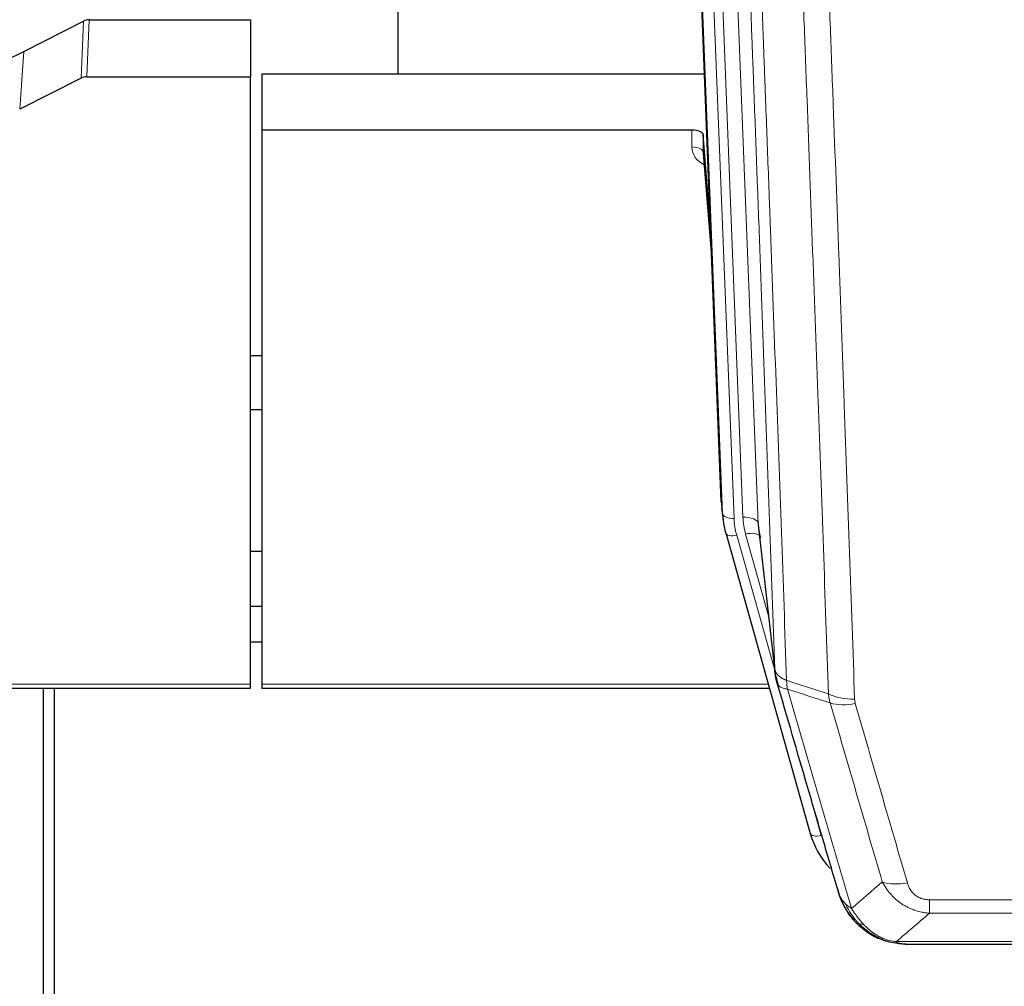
# Model space of a CAD drawing. Header units: inches. Extents: x 0 to 29700, y -16 to 21000.
# Tile 36 of 212: x 4454 to 4713, y 7047 to 7300. Entities that reach past the tile are written whole.
import ezdxf

# ---------------------------------------------------------------- set-up
doc = ezdxf.new("R2010")
doc.units = ezdxf.units.IN
doc.layers.add('254', color=7, linetype='Continuous', true_color=0xffffff)

msp = doc.modelspace()

# ---------------------------------------------------------------- linework, layer by layer
at = {"layer": '254', "color": 2, "linetype": 'Continuous', "lineweight": 25}
for p, q in [((4553.745, 7513.097), (4553.745, 7286.296)), ((4638.68, 7174.002), (4626.107, 7493.365)), ((4455.52, 7292.097), (4471.199, 7300.125)), ((4472.698, 7300.482), (4515.085, 7300.482)), ((4515.085, 7300.482), (4515.085, 7285.491)), ((4470.628, 7285.14), (4454.464, 7276.966)), ((4472.127, 7285.491), (4515.085, 7285.491)), ((4515.085, 7126.011), (4515.085, 7285.491)), ((4518.085, 7286.289), (4634.259, 7286.289)), ((4518.085, 7286.289), (4518.085, 7271.48)), ((4518.085, 7271.48), (4518.085, 7126.011)), ((4630.987, 7271.48), (4518.085, 7271.48)), ((4633.986, 7270.229), (4633.975, 7265.653)), ((4635.809, 7246.948), (4633.986, 7270.229)), ((4633.982, 7265.473), (4636.189, 7237.274)), ((4518.1, 7212.206), (4515.089, 7212.206)), ((4515.194, 7198.083), (4518.116, 7198.083)), ((4638.802, 7172.417), (4639.176, 7169.159)), ((4639.838, 7165.792), (4639.857, 7165.696)), ((4639.857, 7165.696), (4662.031, 7086.81)), ((4648.477, 7167.016), (4652.893, 7128.497)), ((4515.098, 7160.962), (4518.085, 7160.962)), ((4518.091, 7146.419), (4515.089, 7146.419)), ((4518.091, 7136.995), (4515.089, 7136.995)), ((4380.865, 7124.981), (4515.085, 7124.981)), ((4460.585, 7124.98), (4460.585, 6964.046)), ((4463.585, 6964.046), (4463.585, 7124.98)), ((4515.085, 7124.981), (4515.085, 7126.011)), ((4518.085, 7126.011), (4518.085, 7124.981)), ((4518.085, 7124.981), (4651.303, 7124.981)), ((4680.082, 7059.195), (4679.982, 7059.223)), ((4687.024, 7057.718), (4905.145, 7057.718))]:
    msp.add_line(p, q, dxfattribs=at)
at = {"layer": '254', "color": 110, "linetype": 'Continuous', "lineweight": 13}
for p, q in [((4635.321, 7500.083), (4648.387, 7168.19)), ((4639.054, 7170.744), (4626.355, 7493.307)), ((4629.29, 7493.575), (4642.048, 7169.524)), ((4631.577, 7495.399), (4644.395, 7169.816)), ((4470.628, 7285.14), (4471.199, 7300.125)), ((4472.698, 7300.482), (4472.127, 7285.491)), ((4454.464, 7276.966), (4455.52, 7292.097)), ((4630.977, 7267.064), (4630.987, 7271.48)), ((4633.975, 7265.653), (4636.182, 7237.465)), ((4638.68, 7174.002), (4639.054, 7170.744)), ((4648.387, 7168.19), (4652.764, 7130.009)), ((4642.745, 7165.123), (4652.818, 7129.289)), ((4651.118, 7143.977), (4645.092, 7165.415)), ((4381.152, 7126.011), (4515.085, 7126.011)), ((4518.085, 7126.011), (4651.016, 7126.011)), ((4660.194, 7103.048), (4664.919, 7086.236)), ((4693.413, 7065.849), (4693.413, 7069.382)), ((4693.413, 7069.382), (4898.756, 7069.382)), ((4898.756, 7065.849), (4693.413, 7065.849)), ((4679.982, 7059.223), (4679.914, 7059.38)), ((4684.682, 7058.381), (4907.487, 7058.381))]:
    msp.add_line(p, q, dxfattribs=at)
at = {"layer": '254', "color": 2, "linetype": 'Continuous', "lineweight": 25}
for centre, major_axis, ratio, start_param, end_param in [((4472.699, 7297.819), (3, -0.007), 0.8874311, 1.5734878, 2.096692), ((4472.13, 7282.862), (3, -0.011), 0.8761328, 1.5751062, 2.0983104), ((4630.988, 7270.186), (3, 0), 0.4313147, 0.033781, 1.5709509), ((4666.066, 7171.659), (-27.027, -0.37), 0.8864308, 0.02276, 0.2319114), ((4668.413, 7168.719), (20.035, -0.399), 0.8846078, 3.1939931, 3.4031446), ((4688.226, 7092.823), (-27.014, -0.465), 0.8900028, 0.2292736, 0.666958)]:
    msp.add_ellipse(centre, major_axis=major_axis, ratio=ratio, start_param=start_param, end_param=end_param, dxfattribs=at)
at = {"layer": '254', "color": 110, "linetype": 'Continuous', "lineweight": 13}
for centre, major_axis, ratio, start_param, end_param in [((4636.98, 7267.064), (-6.003, -0.046), 0.8757409, 6.2743462, 7.3700502), ((4630.977, 7265.609), (-3, 0.007), 0.4848086, 3.1763596, 4.7135294), ((4642.048, 7170.909), (2.998, 0.118), 0.4614673, 3.175787, 4.6942235), ((4666.066, 7170.274), (-24.033, -0.038), 0.8858289, 0.0334668, 0.2426182), ((4644.395, 7167.969), (3.997, 0.157), 0.4614673, 0.0341943, 1.5526308), ((4668.413, 7170.566), (-24.033, -0.038), 0.8858289, 0.0334668, 0.2426182), ((4642.745, 7166.508), (2.888, 0.812), 0.4480327, 3.1416079, 4.5871119), ((4645.092, 7163.568), (3.851, 1.082), 0.4480327, 0.2500116, 1.4455193), ((4673.718, 7127.659), (-9.994, -0.345), 0.559112, 0.7940626, 1.551472), ((4673.905, 7126.487), (-9.604, -2.788), 0.5442898, 0.6684637, 1.414101), ((4664.919, 7087.622), (2.888, 0.812), 0.4480327, 3.1416079, 4.5871119), ((4687.566, 7079.604), (-9.598, -2.808), 0.562843, 0.6646512, 1.4076092)]:
    msp.add_ellipse(centre, major_axis=major_axis, ratio=ratio, start_param=start_param, end_param=end_param, dxfattribs=at)
for points, knots in [([(4652.764, 7130.009), (4652.319, 7142.856), (4651.413, 7168.707), (4650.006, 7207.951), (4649.036, 7234.425), (4648.482, 7249.404), (4648.42, 7251.07), (4648.296, 7254.403), (4648.11, 7259.407), (4647.674, 7271.106), (4647.295, 7281.175), (4646.977, 7289.588), (4646.913, 7291.272), (4646.785, 7294.642), (4646.594, 7299.7), (4646.143, 7311.523), (4645.753, 7321.696), (4644.967, 7342.091), (4643.904, 7369.419), (4642.263, 7410.813), (4641.138, 7438.678), (4640.569, 7452.677)], [0, 0, 0, 0, 0.125, 0.25, 0.375, 0.375, 0.390625, 0.390625, 0.40625, 0.4375, 0.5, 0.5, 0.515625, 0.515625, 0.53125, 0.5625, 0.625, 0.625, 0.75, 0.875, 1, 1, 1, 1]), ([(4643.624, 7450.897), (4644.195, 7436.844), (4645.323, 7408.873), (4646.968, 7367.322), (4648.035, 7339.89), (4648.823, 7319.418), (4649.214, 7309.207), (4649.666, 7297.338), (4649.858, 7292.261), (4649.986, 7288.878), (4650.05, 7287.188), (4650.369, 7278.742), (4650.749, 7268.635), (4651.186, 7256.892), (4651.373, 7251.869), (4651.497, 7248.523), (4651.559, 7246.851), (4652.115, 7231.815), (4653.088, 7205.24), (4654.499, 7165.846), (4655.407, 7139.897), (4655.853, 7127.001)], [0, 0, 0, 0, 0.125, 0.25, 0.375, 0.375, 0.4375, 0.46875, 0.484375, 0.484375, 0.5, 0.5, 0.5625, 0.59375, 0.609375, 0.609375, 0.625, 0.625, 0.75, 0.875, 1, 1, 1, 1]), ([(4666.85, 7123.432), (4666.412, 7136.129), (4665.52, 7161.675), (4664.598, 7187.521), (4663.895, 7207.02), (4663.659, 7213.538), (4663.183, 7226.612), (4662.943, 7233.168), (4662.216, 7252.892), (4661.724, 7266.112), (4661.1, 7282.726), (4660.975, 7286.053), (4660.723, 7292.715), (4660.344, 7302.721), (4659.961, 7312.763), (4659.189, 7332.895), (4658.146, 7359.869), (4656.536, 7400.721), (4655.434, 7428.217), (4654.876, 7442.03)], [0, 0, 0, 0, 0.125, 0.25, 0.25, 0.3125, 0.3125, 0.375, 0.375, 0.5, 0.5, 0.53125, 0.53125, 0.5625, 0.625, 0.625, 0.75, 0.875, 1, 1, 1, 1]), ([(4661.759, 7441.069), (4662.317, 7427.238), (4663.417, 7399.708), (4665.025, 7358.804), (4666.067, 7331.796), (4666.838, 7311.637), (4667.22, 7301.583), (4667.599, 7291.565), (4667.85, 7284.894), (4667.975, 7281.563), (4668.599, 7264.928), (4669.09, 7251.691), (4669.815, 7231.941), (4670.055, 7225.377), (4670.531, 7212.286), (4670.767, 7205.76), (4671.469, 7186.237), (4672.39, 7160.357), (4673.28, 7134.779), (4673.718, 7122.066)], [0, 0, 0, 0, 0.125, 0.25, 0.375, 0.375, 0.4375, 0.46875, 0.46875, 0.5, 0.5, 0.625, 0.625, 0.6875, 0.6875, 0.75, 0.75, 0.875, 1, 1, 1, 1]), ([(4652.764, 7130.009), (4652.765, 7130.001), (4652.767, 7129.985), (4652.77, 7129.962), (4652.773, 7129.938), (4652.776, 7129.914), (4652.78, 7129.891), (4652.784, 7129.867), (4652.789, 7129.843), (4652.793, 7129.82), (4652.798, 7129.796), (4652.803, 7129.773), (4652.809, 7129.749), (4652.814, 7129.726), (4652.82, 7129.702), (4652.826, 7129.679), (4652.832, 7129.655), (4652.839, 7129.632), (4652.846, 7129.608), (4652.853, 7129.585), (4652.86, 7129.561), (4652.868, 7129.538), (4652.876, 7129.515), (4652.884, 7129.491), (4652.892, 7129.468), (4652.901, 7129.445), (4652.91, 7129.422), (4652.919, 7129.399), (4652.928, 7129.375), (4652.938, 7129.352), (4652.948, 7129.329), (4652.958, 7129.306), (4652.968, 7129.283), (4652.979, 7129.26), (4652.99, 7129.237), (4653.001, 7129.214), (4653.012, 7129.191), (4653.024, 7129.168), (4653.036, 7129.146), (4653.048, 7129.123), (4653.06, 7129.1), (4653.073, 7129.077), (4653.086, 7129.055), (4653.099, 7129.032), (4653.112, 7129.009), (4653.126, 7128.987), (4653.14, 7128.964), (4653.154, 7128.942), (4653.168, 7128.919), (4653.183, 7128.897), (4653.197, 7128.875), (4653.213, 7128.852), (4653.228, 7128.83), (4653.243, 7128.808), (4653.259, 7128.786), (4653.275, 7128.764), (4653.291, 7128.742), (4653.308, 7128.72), (4653.325, 7128.698), (4653.342, 7128.676), (4653.359, 7128.654), (4653.376, 7128.632), (4653.394, 7128.61), (4653.412, 7128.589), (4653.43, 7128.567), (4653.449, 7128.545), (4653.467, 7128.524), (4653.486, 7128.502), (4653.505, 7128.481), (4653.525, 7128.46), (4653.544, 7128.438), (4653.564, 7128.417), (4653.584, 7128.396), (4653.605, 7128.375), (4653.625, 7128.354), (4653.646, 7128.333), (4653.673, 7128.306), (4653.707, 7128.273), (4653.748, 7128.234), (4653.789, 7128.195), (4653.832, 7128.157), (4653.875, 7128.119), (4653.919, 7128.081), (4653.964, 7128.044), (4654.009, 7128.007), (4654.056, 7127.97), (4654.103, 7127.934), (4654.151, 7127.898), (4654.199, 7127.862), (4654.249, 7127.826), (4654.299, 7127.791), (4654.35, 7127.756), (4654.402, 7127.722), (4654.454, 7127.687), (4654.507, 7127.653), (4654.561, 7127.62), (4654.616, 7127.587), (4654.671, 7127.554), (4654.727, 7127.521), (4654.784, 7127.489), (4654.842, 7127.457), (4654.9, 7127.426), (4654.959, 7127.395), (4655.018, 7127.364), (4655.078, 7127.334), (4655.139, 7127.304), (4655.201, 7127.274), (4655.263, 7127.245), (4655.326, 7127.217), (4655.39, 7127.188), (4655.454, 7127.16), (4655.519, 7127.133), (4655.585, 7127.105), (4655.651, 7127.079), (4655.718, 7127.052), (4655.785, 7127.026), (4655.83, 7127.009), (4655.853, 7127.001)], [0, 0, 0, 0, 0.0066687, 0.0133374, 0.0200061, 0.0266746, 0.0333432, 0.0400116, 0.0466801, 0.0533484, 0.0600168, 0.066685, 0.0733532, 0.0800214, 0.0866895, 0.0933575, 0.1000255, 0.1066935, 0.1133614, 0.1200292, 0.126697, 0.1333647, 0.1400324, 0.1467001, 0.1533676, 0.1600352, 0.1667026, 0.1733701, 0.1800374, 0.1867047, 0.193372, 0.2000392, 0.2067064, 0.2133735, 0.2200405, 0.2267075, 0.2333745, 0.2400414, 0.2467082, 0.253375, 0.2600418, 0.2667085, 0.2733751, 0.2800417, 0.2867082, 0.2933747, 0.3000412, 0.3067075, 0.3133739, 0.3200401, 0.3267064, 0.3333725, 0.3400387, 0.3467047, 0.3533708, 0.3600367, 0.3667026, 0.3733685, 0.3800343, 0.3867001, 0.3933658, 0.4000315, 0.4066971, 0.4133626, 0.4200281, 0.4266936, 0.433359, 0.4400243, 0.4466896, 0.4533549, 0.4600201, 0.4666852, 0.4733503, 0.4800154, 0.4866804, 0.4933453, 0.5000102, 0.5125098, 0.5250093, 0.5375088, 0.5500082, 0.5625077, 0.5750071, 0.5875066, 0.600006, 0.6125054, 0.6250049, 0.6375043, 0.6500037, 0.6625032, 0.6750026, 0.6875021, 0.7000016, 0.7125011, 0.7250006, 0.7375001, 0.7499997, 0.7624993, 0.7749989, 0.7874985, 0.7999982, 0.812498, 0.8249977, 0.8374975, 0.8499974, 0.8624973, 0.8749972, 0.8874972, 0.8999973, 0.9124974, 0.9249976, 0.9374978, 0.9499981, 0.9624985, 0.9749989, 0.9874994, 1, 1, 1, 1]), ([(4653.32, 7126.558), (4653.341, 7126.312), (4653.419, 7126.081), (4653.683, 7125.662), (4653.868, 7125.473), (4654.34, 7125.151), (4654.625, 7125.018), (4655.284, 7124.814), (4655.657, 7124.744), (4656.065, 7124.71)], [0, 0, 0, 0, 0.25, 0.25, 0.5, 0.5, 0.75, 0.75, 1, 1, 1, 1]), ([(4656.065, 7124.71), (4655.99, 7125.082), (4655.948, 7125.454), (4655.89, 7126.213), (4655.874, 7126.599), (4655.853, 7127.001)], [0, 0, 0, 0, 0.5, 0.5, 1, 1, 1, 1]), ([(4656.065, 7124.71), (4658.887, 7115.017), (4661.703, 7105.369), (4665.917, 7090.966), (4667.319, 7086.177), (4670.122, 7076.621), (4671.521, 7071.855), (4672.919, 7067.1)], [0, 0, 0, 0, 0.5, 0.5, 0.75, 0.75, 1, 1, 1, 1]), ([(4680.986, 7074.062), (4679.851, 7077.948), (4678.714, 7081.842), (4676.439, 7089.645), (4675.3, 7093.554), (4671.881, 7105.303), (4669.597, 7113.166), (4667.309, 7121.059)], [0, 0, 0, 0, 0.25, 0.25, 0.5, 0.5, 1, 1, 1, 1]), ([(4673.905, 7120.889), (4673.849, 7121.082), (4673.806, 7121.277), (4673.743, 7121.669), (4673.724, 7121.867), (4673.718, 7122.066)], [0, 0, 0, 0, 0.5, 0.5, 1, 1, 1, 1]), ([(4673.905, 7120.889), (4676.19, 7112.983), (4678.472, 7105.108), (4681.887, 7093.34), (4683.025, 7089.425), (4685.297, 7081.61), (4686.432, 7077.71), (4687.566, 7073.818)], [0, 0, 0, 0, 0.5, 0.5, 0.75, 0.75, 1, 1, 1, 1]), ([(4693.413, 7065.849), (4693.078, 7065.872), (4692.745, 7065.905), (4692.082, 7065.993), (4691.754, 7066.047), (4690.778, 7066.239), (4690.14, 7066.407), (4689.438, 7066.644), (4689.36, 7066.671), (4689.204, 7066.726), (4689.127, 7066.754), (4688.895, 7066.841), (4688.743, 7066.901), (4688.288, 7067.089), (4687.693, 7067.359), (4687.12, 7067.667), (4686.699, 7067.912), (4686.491, 7068.038), (4686.285, 7068.169), (4686.149, 7068.258), (4686.081, 7068.303), (4685.475, 7068.712), (4684.967, 7069.108), (4684.248, 7069.748), (4684.016, 7069.968), (4683.677, 7070.31), (4683.566, 7070.426), (4683.348, 7070.662), (4683.24, 7070.782), (4682.713, 7071.387), (4682.325, 7071.893), (4681.61, 7072.947), (4681.284, 7073.495), (4680.986, 7074.062)], [0, 0, 0, 0, 0.0625, 0.0625, 0.125, 0.125, 0.25, 0.25, 0.265625, 0.265625, 0.28125, 0.28125, 0.3125, 0.3125, 0.375, 0.4375, 0.4375, 0.46875, 0.484375, 0.484375, 0.5, 0.5, 0.625, 0.625, 0.6875, 0.6875, 0.71875, 0.71875, 0.75, 0.75, 0.875, 0.875, 1, 1, 1, 1]), ([(4693.413, 7069.382), (4693.231, 7069.382), (4693.048, 7069.388), (4692.684, 7069.415), (4692.505, 7069.434), (4692.149, 7069.488), (4691.974, 7069.522), (4691.627, 7069.604), (4691.456, 7069.652), (4691.245, 7069.722), (4691.203, 7069.737), (4691.119, 7069.767), (4690.995, 7069.813), (4690.874, 7069.863), (4690.635, 7069.968), (4690.327, 7070.121), (4690.04, 7070.3), (4689.867, 7070.419), (4689.832, 7070.444), (4689.764, 7070.493), (4689.731, 7070.518), (4689.631, 7070.594), (4689.566, 7070.646), (4689.376, 7070.805), (4689.257, 7070.915), (4689.03, 7071.144), (4688.923, 7071.262), (4688.72, 7071.505), (4688.625, 7071.63), (4688.512, 7071.79), (4688.489, 7071.822), (4688.446, 7071.887), (4688.424, 7071.92), (4688.36, 7072.018), (4688.319, 7072.084), (4688.201, 7072.284), (4688.127, 7072.418), (4687.99, 7072.691), (4687.927, 7072.828), (4687.75, 7073.245), (4687.65, 7073.529), (4687.566, 7073.818)], [0, 0, 0, 0, 0.0625, 0.0625, 0.125, 0.125, 0.1875, 0.1875, 0.25, 0.25, 0.265625, 0.265625, 0.28125, 0.3125, 0.3125, 0.375, 0.4375, 0.4375, 0.453125, 0.453125, 0.46875, 0.46875, 0.5, 0.5, 0.5625, 0.5625, 0.625, 0.625, 0.6875, 0.6875, 0.703125, 0.703125, 0.71875, 0.71875, 0.75, 0.75, 0.8125, 0.8125, 0.875, 0.875, 1, 1, 1, 1]), ([(4670.002, 7070.015), (4670.158, 7069.73), (4670.338, 7069.455), (4670.742, 7068.926), (4670.967, 7068.672), (4671.212, 7068.431)], [0, 0, 0, 0, 0.5, 0.5, 1, 1, 1, 1]), ([(4674.87, 7063.106), (4674.499, 7063.495), (4674.142, 7063.901), (4672.781, 7065.584), (4671.911, 7066.978), (4671.212, 7068.431)], [0, 0, 0, 0, 0.25, 0.25, 1, 1, 1, 1]), ([(4671.212, 7068.431), (4671.458, 7068.183), (4671.724, 7067.948), (4672.295, 7067.504), (4672.599, 7067.295), (4672.919, 7067.1)], [0, 0, 0, 0, 0.5, 0.5, 1, 1, 1, 1]), ([(4676.095, 7062.893), (4675.796, 7063.209), (4675.505, 7063.537), (4674.378, 7064.887), (4673.612, 7065.985), (4672.919, 7067.1)], [0, 0, 0, 0, 0.25, 0.25, 1, 1, 1, 1]), ([(4673.884, 7063.59), (4673.915, 7063.564), (4673.948, 7063.538), (4674.082, 7063.436), (4674.195, 7063.366), (4674.444, 7063.244), (4674.581, 7063.192), (4674.772, 7063.133), (4674.821, 7063.119), (4674.87, 7063.106)], [0, 0, 0, 0, 0.125, 0.125, 0.5, 0.5, 0.875, 0.875, 1, 1, 1, 1]), ([(4674.87, 7063.106), (4674.969, 7063.079), (4675.07, 7063.056), (4675.327, 7063.006), (4675.485, 7062.982), (4675.795, 7062.938), (4675.948, 7062.917), (4676.095, 7062.893)], [0, 0, 0, 0, 0.25, 0.25, 0.625, 0.625, 1, 1, 1, 1]), ([(4680.064, 7059.774), (4679.884, 7059.871), (4679.705, 7059.973), (4678.998, 7060.398), (4678.483, 7060.756), (4677.489, 7061.543), (4677.01, 7061.971), (4676.395, 7062.58), (4676.244, 7062.735), (4676.095, 7062.893)], [0, 0, 0, 0, 0.125, 0.125, 0.5, 0.5, 0.875, 0.875, 1, 1, 1, 1]), ([(4679.914, 7059.38), (4679.912, 7059.41), (4679.914, 7059.442), (4679.927, 7059.528), (4679.943, 7059.583), (4679.991, 7059.687), (4680.023, 7059.736), (4680.064, 7059.774)], [0, 0, 0, 0, 0.25, 0.25, 0.625, 0.625, 1, 1, 1, 1]), ([(4684.682, 7058.381), (4683.461, 7058.483), (4682.285, 7058.777), (4680.792, 7059.403), (4680.424, 7059.58), (4680.064, 7059.774)], [0, 0, 0, 0, 0.75, 0.75, 1, 1, 1, 1]), ([(4685.553, 7057.861), (4685.434, 7057.887), (4685.324, 7057.918), (4685.075, 7058.005), (4684.95, 7058.066), (4684.764, 7058.209), (4684.703, 7058.289), (4684.682, 7058.381)], [0, 0, 0, 0, 0.25, 0.25, 0.625, 0.625, 1, 1, 1, 1])]:
    msp.add_open_spline(points, degree=3, knots=knots, dxfattribs=at)
at = {"layer": '254', "color": 2, "linetype": 'Continuous', "lineweight": 25}
for points, knots in [([(4431.085, 7286.289), (4432.154, 7286.289), (4434.29, 7286.352), (4436.415, 7286.538), (4437.741, 7286.693), (4438.006, 7286.726), (4438.534, 7286.796), (4439.326, 7286.906), (4440.114, 7287.033), (4441.684, 7287.311), (4442.724, 7287.526), (4443.886, 7287.803), (4444.016, 7287.834), (4444.273, 7287.898), (4444.659, 7287.994), (4445.555, 7288.229), (4446.315, 7288.446), (4447.825, 7288.902), (4449.812, 7289.566), (4451.746, 7290.343), (4453.653, 7291.177), (4454.594, 7291.623), (4455.52, 7292.097)], [0, 0, 0, 0, 0.125, 0.25, 0.25, 0.28125, 0.28125, 0.3125, 0.375, 0.375, 0.5, 0.5, 0.515625, 0.515625, 0.53125, 0.5625, 0.625, 0.625, 0.75, 0.875, 0.875, 1, 1, 1, 1]), ([(4653.32, 7126.558), (4653.315, 7126.575), (4653.305, 7126.61), (4653.29, 7126.662), (4653.275, 7126.716), (4653.259, 7126.77), (4653.244, 7126.826), (4653.229, 7126.883), (4653.213, 7126.941), (4653.198, 7127), (4653.182, 7127.06), (4653.167, 7127.122), (4653.152, 7127.184), (4653.136, 7127.248), (4653.121, 7127.312), (4653.106, 7127.378), (4653.091, 7127.445), (4653.076, 7127.514), (4653.061, 7127.583), (4653.046, 7127.653), (4653.031, 7127.725), (4653.017, 7127.798), (4653.003, 7127.872), (4652.989, 7127.947), (4652.975, 7128.023), (4652.961, 7128.1), (4652.948, 7128.179), (4652.927, 7128.305), (4652.901, 7128.475), (4652.873, 7128.682), (4652.849, 7128.874), (4652.83, 7129.051), (4652.814, 7129.213), (4652.801, 7129.361), (4652.791, 7129.493), (4652.783, 7129.61), (4652.777, 7129.712), (4652.773, 7129.799), (4652.769, 7129.87), (4652.767, 7129.926), (4652.765, 7129.967), (4652.764, 7129.993), (4652.764, 7130.005), (4652.764, 7130.009)], [0, 0, 0, 0, 0.0155037, 0.0313049, 0.0474035, 0.0637997, 0.0804935, 0.097485, 0.1147743, 0.1323613, 0.1502462, 0.1684289, 0.1869096, 0.2056883, 0.224765, 0.2441397, 0.2638126, 0.2837835, 0.3040527, 0.32462, 0.3454856, 0.3666494, 0.3881116, 0.409872, 0.4319308, 0.454288, 0.4769435, 0.4998975, 0.5635611, 0.6228928, 0.6778927, 0.7285606, 0.7748966, 0.8169007, 0.8545729, 0.8879131, 0.9169214, 0.9415977, 0.9619421, 0.9779545, 0.989635, 0.9969835, 1, 1, 1, 1]), ([(4669.363, 7071.789), (4668.032, 7076.311), (4666.699, 7080.844), (4664.032, 7089.931), (4662.696, 7094.485), (4658.686, 7108.178), (4656.006, 7117.347), (4653.32, 7126.558)], [0, 0, 0, 0, 0.25, 0.25, 0.5, 0.5, 1, 1, 1, 1]), ([(4673.394, 7064.292), (4673.383, 7064.305), (4673.359, 7064.332), (4673.324, 7064.371), (4673.289, 7064.412), (4673.253, 7064.453), (4673.217, 7064.496), (4673.181, 7064.538), (4673.144, 7064.582), (4673.106, 7064.626), (4673.069, 7064.671), (4673.03, 7064.717), (4672.992, 7064.763), (4672.953, 7064.81), (4672.914, 7064.858), (4672.875, 7064.906), (4672.835, 7064.956), (4672.795, 7065.006), (4672.754, 7065.057), (4672.714, 7065.108), (4672.673, 7065.161), (4672.631, 7065.214), (4672.59, 7065.268), (4672.548, 7065.322), (4672.506, 7065.378), (4672.463, 7065.434), (4672.42, 7065.491), (4672.377, 7065.549), (4672.334, 7065.607), (4672.291, 7065.667), (4672.247, 7065.727), (4672.203, 7065.788), (4672.159, 7065.85), (4672.115, 7065.912), (4672.071, 7065.976), (4672.026, 7066.04), (4671.981, 7066.105), (4671.936, 7066.171), (4671.891, 7066.238), (4671.846, 7066.306), (4671.8, 7066.374), (4671.755, 7066.444), (4671.709, 7066.514), (4671.663, 7066.585), (4671.618, 7066.657), (4671.572, 7066.729), (4671.526, 7066.803), (4671.48, 7066.878), (4671.433, 7066.953), (4671.387, 7067.029), (4671.341, 7067.107), (4671.295, 7067.185), (4671.249, 7067.264), (4671.202, 7067.343), (4671.156, 7067.424), (4671.11, 7067.506), (4671.064, 7067.589), (4671.018, 7067.672), (4670.972, 7067.756), (4670.926, 7067.842), (4670.88, 7067.928), (4670.834, 7068.015), (4670.788, 7068.103), (4670.743, 7068.192), (4670.697, 7068.282), (4670.652, 7068.373), (4670.607, 7068.465), (4670.562, 7068.558), (4670.517, 7068.652), (4670.472, 7068.746), (4670.428, 7068.842), (4670.384, 7068.939), (4670.34, 7069.036), (4670.296, 7069.135), (4670.253, 7069.234), (4670.21, 7069.334), (4670.167, 7069.436), (4670.124, 7069.538), (4670.082, 7069.642), (4670.04, 7069.746), (4669.999, 7069.851), (4669.958, 7069.957), (4669.917, 7070.064), (4669.876, 7070.173), (4669.837, 7070.282), (4669.797, 7070.392), (4669.758, 7070.503), (4669.719, 7070.615), (4669.681, 7070.728), (4669.644, 7070.842), (4669.607, 7070.957), (4669.57, 7071.073), (4669.534, 7071.19), (4669.498, 7071.308), (4669.463, 7071.427), (4669.429, 7071.547), (4669.395, 7071.667), (4669.374, 7071.748), (4669.363, 7071.789)], [0, 0, 0, 0, 0.0060657, 0.012223, 0.0184718, 0.0248123, 0.0312443, 0.0377679, 0.0443831, 0.0510899, 0.0578883, 0.0647782, 0.0717598, 0.0788329, 0.0859977, 0.093254, 0.1006019, 0.1080414, 0.1155725, 0.1231952, 0.1309095, 0.1387154, 0.1466129, 0.1546019, 0.1626826, 0.1708549, 0.1791188, 0.1874742, 0.1959213, 0.20446, 0.2130903, 0.2218121, 0.2306256, 0.2395307, 0.2485274, 0.2576156, 0.2667955, 0.276067, 0.2854301, 0.2948848, 0.3044311, 0.314069, 0.3237985, 0.3336196, 0.3435324, 0.3535367, 0.3636326, 0.3738202, 0.3840993, 0.3944701, 0.4049324, 0.4154864, 0.426132, 0.4368691, 0.4476979, 0.4586183, 0.4696303, 0.480734, 0.4919292, 0.503216, 0.5145945, 0.5260645, 0.5376262, 0.5492795, 0.5610244, 0.5728609, 0.584789, 0.5968087, 0.60892, 0.621123, 0.6334175, 0.6458037, 0.6582815, 0.6708509, 0.6835119, 0.6962645, 0.7091087, 0.7220445, 0.735072, 0.748191, 0.7614017, 0.774704, 0.7880979, 0.8015834, 0.8151605, 0.8288293, 0.8425896, 0.8564416, 0.8703852, 0.8844204, 0.8985472, 0.9127656, 0.9270756, 0.9414773, 0.9559705, 0.9705554, 0.9852319, 1, 1, 1, 1]), ([(4669.363, 7071.789), (4669.42, 7071.479), (4669.502, 7071.175), (4669.715, 7070.582), (4669.847, 7070.294), (4670.002, 7070.015)], [0, 0, 0, 0, 0.5, 0.5, 1, 1, 1, 1]), ([(4673.884, 7063.59), (4673.45, 7064.06), (4673.04, 7064.551), (4671.51, 7066.586), (4670.614, 7068.275), (4670.002, 7070.015)], [0, 0, 0, 0, 0.25, 0.25, 1, 1, 1, 1]), ([(4673.454, 7064.158), (4673.476, 7064.113), (4673.499, 7064.069), (4673.578, 7063.934), (4673.641, 7063.844), (4673.767, 7063.7), (4673.823, 7063.644), (4673.884, 7063.59)], [0, 0, 0, 0, 0.2280377, 0.2280377, 0.6912151, 0.6912151, 1, 1, 1, 1]), ([(4676.395, 7061.333), (4675.749, 7061.815), (4675.133, 7062.34), (4674.326, 7063.127), (4674.102, 7063.356), (4673.884, 7063.59)], [0, 0, 0, 0, 0.7159091, 0.7159091, 1, 1, 1, 1]), ([(4679.914, 7059.38), (4679.685, 7059.492), (4679.458, 7059.609), (4678.556, 7060.102), (4677.897, 7060.523), (4676.627, 7061.461), (4676.017, 7061.978), (4675.245, 7062.721), (4675.056, 7062.911), (4674.87, 7063.106)], [0, 0, 0, 0, 0.125, 0.125, 0.5, 0.5, 0.875, 0.875, 1, 1, 1, 1]), ([(4685.553, 7057.861), (4684.142, 7057.95), (4682.706, 7058.256), (4680.835, 7058.957), (4680.371, 7059.157), (4679.914, 7059.38)], [0, 0, 0, 0, 0.75, 0.75, 1, 1, 1, 1]), ([(4682.08, 7058.465), (4682, 7058.489), (4681.921, 7058.513), (4681.248, 7058.725), (4680.66, 7058.944), (4680.082, 7059.195)], [0, 0, 0, 0, 0.1180686, 0.1180686, 1, 1, 1, 1]), ([(4687.224, 7057.721), (4687.15, 7057.719), (4687.076, 7057.718), (4686.78, 7057.719), (4686.558, 7057.728), (4686.131, 7057.763), (4685.925, 7057.789), (4685.673, 7057.835), (4685.612, 7057.847), (4685.553, 7057.861)], [0, 0, 0, 0, 0.125, 0.125, 0.5, 0.5, 0.875, 0.875, 1, 1, 1, 1])]:
    msp.add_open_spline(points, degree=3, knots=knots, dxfattribs=at)
for points, degree in [([(4652.887, 7128.578), (4653.637, 7125.747)], 1), ([(4676.471, 7061.276), (4678.117, 7060.056), (4679.984, 7059.221)], 2), ([(4687.224, 7057.721), (4686.607, 7057.717), (4685.984, 7057.747), (4685.358, 7057.811)], 3)]:
    msp.add_open_spline(points, degree=degree, dxfattribs=at)
at = {"layer": '254', "color": 110, "linetype": 'Continuous', "lineweight": 13}
for points in [[(4655.853, 7127.001), (4659.518, 7125.813), (4663.184, 7124.623), (4666.85, 7123.432)], [(4667.309, 7121.059), (4663.56, 7122.278), (4659.812, 7123.495), (4656.065, 7124.71)], [(4667.309, 7121.059), (4667.196, 7121.443), (4667.008, 7122.223), (4666.891, 7123.025), (4666.85, 7123.432)], [(4672.919, 7067.1), (4675.593, 7069.423), (4678.282, 7071.744), (4680.986, 7074.062)], [(4693.413, 7065.849), (4690.485, 7063.362), (4687.575, 7060.873), (4684.682, 7058.381)]]:
    msp.add_open_spline(points, degree=3, dxfattribs=at)

doc.saveas('drawing.dxf')
